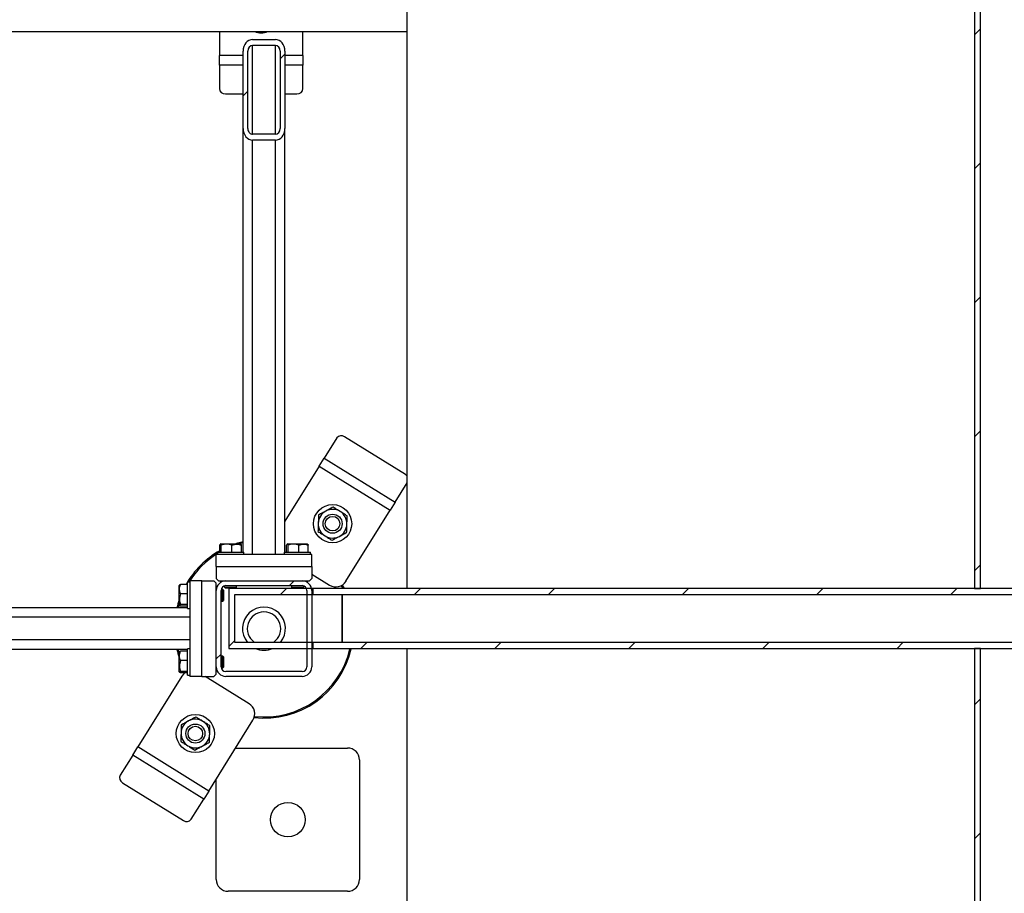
# Model space of a CAD drawing. Header units: millimetres. Extents: x 0 to 841, y 0 to 594.
# Tile 13 of 256: x 288 to 321, y 40 to 69. Entities that reach past the tile are written whole.
import ezdxf

# ---------------------------------------------------------------- set-up
doc = ezdxf.new("R2010")
doc.units = ezdxf.units.MM
doc.layers.add('TRAIT-FINS', color=9, linetype='Continuous')
doc.layers.add('TRAIT-FORT', color=4, linetype='Continuous', lineweight=25)

msp = doc.modelspace()

# ---------------------------------------------------------------- hatches: boundary and pattern name
at = {"layer": 'TRAIT-FINS'}
h = msp.add_hatch(dxfattribs=at)
h.set_pattern_fill('ANSI31', color=9, style=0)
h.paths.add_polyline_path([(320.176, 50.174), (320.376, 50.174), (320.376, 96.174), (320.176, 96.174)], flags=0)
h = msp.add_hatch(dxfattribs=at)
h.set_pattern_fill('ANSI31', color=9, angle=3e-322, style=0)
edge = h.paths.add_edge_path(flags=0)
edge.add_line((297.076, 65.586), (297.076, 68.182))
edge.add_ellipse((296.756, 68.182), major_axis=(0, 0.385), ratio=0.83205, start_angle=270, end_angle=360)
edge.add_line((296.756, 68.567), (295.996, 68.567))
edge.add_ellipse((295.996, 68.182), major_axis=(0, 0.385), ratio=0.83205, start_angle=0, end_angle=90)
edge.add_line((295.676, 68.182), (295.676, 65.586))
edge.add_ellipse((295.996, 65.586), major_axis=(0, 0.385), ratio=0.83205, start_angle=90, end_angle=180)
edge.add_line((295.996, 65.202), (296.756, 65.202))
edge.add_ellipse((296.756, 65.586), major_axis=(0, 0.385), ratio=0.83205, start_angle=180, end_angle=270)
edge = h.paths.add_edge_path(flags=0)
edge.add_line((296.916, 68.182), (296.916, 65.586))
edge.add_ellipse((296.756, 65.586), major_axis=(0, 0.192), ratio=0.83205, start_angle=180, end_angle=270, ccw=False)
edge.add_line((296.756, 65.394), (295.996, 65.394))
edge.add_ellipse((295.996, 65.586), major_axis=(0, 0.192), ratio=0.83205, start_angle=90, end_angle=180, ccw=False)
edge.add_line((295.836, 65.586), (295.836, 68.182))
edge.add_ellipse((295.996, 68.182), major_axis=(0, 0.192), ratio=0.83205, start_angle=0, end_angle=90, ccw=False)
edge.add_line((295.996, 68.375), (296.756, 68.375))
edge.add_ellipse((296.756, 68.182), major_axis=(0, 0.192), ratio=0.83205, start_angle=-90, end_angle=0, ccw=False)
h = msp.add_hatch(dxfattribs=at)
h.set_pattern_fill('ANSI31', color=9, angle=3e-322, style=0)
edge = h.paths.add_edge_path(flags=0)
edge.add_arc((297.656, 47.554), 0.32, 270, 360)
edge.add_line((297.976, 47.554), (297.976, 50.114))
edge.add_arc((297.656, 50.114), 0.32, 360, 450)
edge.add_line((297.656, 50.434), (295.096, 50.434))
edge.add_arc((295.096, 50.114), 0.32, 90, 180)
edge.add_line((294.776, 50.114), (294.776, 47.554))
edge.add_arc((295.096, 47.554), 0.32, 180, 270)
edge.add_line((295.096, 47.234), (297.656, 47.234))
edge = h.paths.add_edge_path(flags=0)
edge.add_line((297.816, 50.114), (297.816, 47.554))
edge.add_arc((297.656, 47.554), 0.16, 270, 360, ccw=False)
edge.add_line((297.656, 47.394), (295.096, 47.394))
edge.add_arc((295.096, 47.554), 0.16, 180, 270, ccw=False)
edge.add_line((294.936, 47.554), (294.936, 50.114))
edge.add_arc((295.096, 50.114), 0.16, 90, 180, ccw=False)
edge.add_line((295.096, 50.274), (297.656, 50.274))
edge.add_arc((297.656, 50.114), 0.16, 0, 90, ccw=False)
h = msp.add_hatch(dxfattribs=at)
h.set_pattern_fill('ANSI31', color=9, style=0)
h.paths.add_polyline_path([(295.396, 48.374), (295.396, 49.974), (298.016, 49.974), (298.016, 50.174), (295.196, 50.174), (295.196, 48.174), (298.016, 48.174), (298.016, 48.374)], flags=0)
h = msp.add_hatch(dxfattribs=at)
h.set_pattern_fill('ANSI31', color=9, style=0)
h.paths.add_polyline_path([(295.396, 48.374), (295.396, 49.974), (298.016, 49.974), (298.016, 50.174), (295.196, 50.174), (295.196, 48.174), (298.016, 48.174), (298.016, 48.374)], flags=0)
h = msp.add_hatch(dxfattribs=at)
h.set_pattern_fill('ANSI31', color=9, style=0)
h.paths.add_polyline_path([(298.016, 50.174), (298.016, 49.974), (344.375, 49.974), (344.375, 50.174)], flags=0)
h = msp.add_hatch(dxfattribs=at)
h.set_pattern_fill('ANSI31', color=9, style=0)
h.paths.add_polyline_path([(344.375, 48.374), (298.016, 48.374), (298.016, 48.174), (344.375, 48.174)], flags=0)
h = msp.add_hatch(dxfattribs=at)
h.set_pattern_fill('ANSI31', color=9, style=0)
h.paths.add_polyline_path([(320.176, 25.234), (320.376, 25.234), (320.376, 48.174), (320.176, 48.174)], flags=0)
h = msp.add_hatch(dxfattribs=at)
h.set_pattern_fill('ANSI31', color=9, style=0)
edge = h.paths.add_edge_path(flags=0)
edge.add_arc((297.176, 42.434), 0.58, 0, 360)

# ---------------------------------------------------------------- linework, layer by layer
at = {"layer": 'TRAIT-FORT', "color": 4, "linetype": 'Continuous', "lineweight": 25}
for p, q in [((301.176, 50.174), (301.176, 96.174)), ((320.176, 96.174), (320.176, 50.174)), ((320.376, 50.174), (320.376, 96.174)), ((259.024, 68.834), (301.176, 68.834)), ((294.881, 68.834), (294.881, 68.035)), ((297.681, 68.035), (297.681, 68.834)), ((295.996, 68.567), (296.756, 68.567)), ((295.996, 68.375), (296.756, 68.375)), ((295.996, 65.394), (295.996, 68.375)), ((296.756, 65.394), (296.756, 68.375)), ((294.881, 67.715), (294.881, 68.035)), ((295.676, 68.035), (294.881, 68.035)), ((295.676, 65.586), (295.676, 68.182)), ((295.836, 65.586), (295.836, 68.182)), ((296.916, 68.182), (296.916, 65.586)), ((297.076, 68.182), (297.076, 65.586)), ((297.681, 68.035), (297.076, 68.035)), ((297.681, 68.035), (297.681, 67.715)), ((294.881, 67.715), (294.881, 66.923)), ((295.676, 67.715), (294.881, 67.715)), ((297.681, 67.715), (297.076, 67.715)), ((297.681, 66.923), (297.681, 67.715)), ((295.081, 66.75), (295.676, 66.75)), ((297.076, 66.75), (297.481, 66.75)), ((295.676, 51.394), (295.676, 65.586)), ((296.756, 65.394), (295.996, 65.394)), ((297.076, 51.394), (297.076, 65.586)), ((296.756, 65.202), (295.996, 65.202)), ((295.996, 51.314), (295.996, 65.202)), ((296.756, 51.314), (296.756, 65.202)), ((298.813, 55.221), (298.394, 54.549)), ((301.112, 53.995), (299.074, 55.263)), ((298.225, 54.277), (298.394, 54.549)), ((298.394, 54.549), (300.772, 53.07)), ((298.225, 54.277), (297.076, 52.43)), ((298.225, 54.277), (300.603, 52.798)), ((300.772, 53.07), (301.176, 53.72)), ((299.123, 50.421), (300.603, 52.798)), ((300.772, 53.07), (300.603, 52.798)), ((294.894, 51.394), (294.894, 51.634)), ((294.933, 51.674), (294.913, 51.663)), ((294.933, 51.674), (295.579, 51.674)), ((294.943, 51.394), (294.943, 51.634)), ((295.304, 51.394), (295.304, 51.634)), ((295.676, 51.71), (295.541, 51.674)), ((295.598, 51.663), (295.579, 51.674)), ((295.617, 51.394), (295.617, 51.634)), ((297.134, 51.394), (297.134, 51.634)), ((297.173, 51.674), (297.153, 51.663)), ((297.173, 51.674), (297.819, 51.674)), ((297.183, 51.394), (297.183, 51.634)), ((297.544, 51.394), (297.544, 51.634)), ((297.838, 51.663), (297.819, 51.674)), ((297.857, 51.394), (297.857, 51.634)), ((294.776, 50.914), (294.776, 51.314)), ((297.976, 51.314), (294.776, 51.314)), ((294.816, 51.394), (294.816, 51.314)), ((294.816, 51.394), (295.662, 51.394)), ((295.662, 51.394), (295.696, 51.394)), ((295.696, 51.314), (295.696, 51.394)), ((297.056, 51.394), (297.056, 51.314)), ((297.056, 51.394), (297.902, 51.394)), ((297.902, 51.394), (297.936, 51.394)), ((297.936, 51.314), (297.936, 51.394)), ((297.976, 50.914), (297.976, 51.314)), ((294.776, 50.914), (294.776, 50.514)), ((294.776, 50.914), (297.976, 50.914)), ((297.976, 50.914), (297.976, 50.514)), ((294.776, 50.514), (294.856, 50.434)), ((297.896, 50.434), (297.976, 50.514)), ((297.976, 50.664), (298.572, 50.292)), ((293.547, 50.297), (293.536, 50.277)), ((293.536, 49.631), (293.536, 50.277)), ((293.816, 50.316), (293.576, 50.316)), ((293.896, 50.394), (293.816, 50.394)), ((293.816, 50.36), (293.816, 50.394)), ((293.816, 49.514), (293.816, 50.36)), ((294.296, 50.434), (293.896, 50.434)), ((293.896, 50.434), (293.896, 47.234)), ((294.296, 47.234), (294.296, 50.434)), ((294.296, 50.434), (294.696, 50.434)), ((294.776, 50.354), (294.696, 50.434)), ((294.776, 50.114), (294.776, 50.354)), ((294.778, 50.154), (294.776, 50.154)), ((294.856, 50.434), (295.096, 50.434)), ((294.988, 50.154), (294.941, 50.154)), ((295.016, 50.126), (294.988, 50.154)), ((294.988, 49.754), (294.988, 50.154)), ((295.056, 50.434), (295.056, 50.431)), ((295.056, 50.269), (295.056, 50.222)), ((295.056, 50.222), (295.084, 50.194)), ((295.056, 50.222), (295.456, 50.222)), ((295.428, 50.194), (295.084, 50.194)), ((295.096, 50.434), (297.656, 50.434)), ((295.096, 50.274), (297.656, 50.274)), ((295.196, 50.174), (295.196, 48.174)), ((298.016, 50.174), (295.196, 50.174)), ((295.428, 50.194), (295.456, 50.222)), ((295.456, 50.222), (295.456, 50.274)), ((297.296, 50.274), (297.296, 50.222)), ((297.296, 50.222), (297.324, 50.194)), ((297.296, 50.222), (297.696, 50.222)), ((297.668, 50.194), (297.324, 50.194)), ((297.656, 50.434), (297.896, 50.434)), ((297.668, 50.194), (297.696, 50.222)), ((297.696, 50.431), (297.696, 50.434)), ((297.696, 50.222), (297.696, 50.269)), ((298.016, 49.974), (298.016, 50.174)), ((298.016, 50.174), (298.016, 50.174)), ((344.375, 50.174), (298.016, 50.174)), ((298.016, 50.174), (298.016, 49.974)), ((320.176, 50.174), (320.376, 50.174)), ((293.816, 50.002), (293.576, 50.002)), ((294.776, 47.554), (294.776, 50.114)), ((294.936, 47.554), (294.936, 50.114)), ((295.016, 50.126), (295.016, 49.782)), ((295.396, 49.974), (298.016, 49.974)), ((295.396, 48.374), (295.396, 49.974)), ((297.816, 50.114), (297.816, 47.554)), ((297.976, 50.114), (297.976, 47.554)), ((298.016, 49.974), (298.016, 49.974)), ((298.016, 49.974), (344.375, 49.974)), ((298.996, 49.974), (298.996, 48.374)), ((298.996, 48.374), (298.996, 49.974)), ((293.816, 49.534), (279.623, 49.534)), ((293.536, 49.631), (293.547, 49.611)), ((293.816, 49.641), (293.576, 49.641)), ((293.816, 49.592), (293.576, 49.592)), ((293.816, 49.514), (293.896, 49.514)), ((294.936, 49.754), (294.988, 49.754)), ((294.988, 49.754), (295.016, 49.782)), ((293.896, 49.214), (280.008, 49.214)), ((293.896, 48.454), (280.008, 48.454)), ((295.196, 48.174), (298.016, 48.174)), ((298.016, 48.374), (295.396, 48.374)), ((298.016, 48.174), (298.016, 48.374)), ((298.016, 48.374), (298.016, 48.374)), ((344.375, 48.374), (298.016, 48.374)), ((298.016, 48.374), (298.016, 48.174)), ((298.016, 48.174), (298.016, 48.174)), ((298.016, 48.174), (344.375, 48.174)), ((299.197, 48.155), (299.197, 48.174)), ((301.176, 37.274), (301.176, 48.174)), ((320.176, 48.174), (320.176, 25.234)), ((320.376, 48.174), (320.176, 48.174)), ((320.376, 25.234), (320.376, 48.174)), ((293.816, 48.134), (279.623, 48.134)), ((293.547, 48.057), (293.536, 48.037)), ((293.536, 47.391), (293.536, 48.037)), ((293.816, 48.076), (293.576, 48.076)), ((293.896, 48.154), (293.816, 48.154)), ((293.816, 48.12), (293.816, 48.154)), ((293.816, 47.274), (293.816, 48.12)), ((294.988, 47.914), (294.936, 47.914)), ((295.016, 47.886), (294.988, 47.914)), ((294.988, 47.514), (294.988, 47.914)), ((295.016, 47.886), (295.016, 47.542)), ((301.176, 48.155), (299.197, 48.155)), ((293.816, 47.762), (293.576, 47.762)), ((294.776, 47.314), (294.776, 47.554)), ((294.776, 47.514), (294.778, 47.514)), ((294.941, 47.514), (294.988, 47.514)), ((294.988, 47.514), (295.016, 47.542)), ((293.628, 47.247), (292.149, 44.87)), ((293.536, 47.391), (293.547, 47.371)), ((293.816, 47.401), (293.576, 47.401)), ((293.816, 47.352), (293.576, 47.352)), ((293.816, 47.274), (293.896, 47.274)), ((294.296, 47.234), (293.896, 47.234)), ((294.296, 47.234), (294.696, 47.234)), ((295.877, 46.319), (294.406, 47.234)), ((294.696, 47.234), (294.776, 47.314)), ((297.656, 47.394), (295.096, 47.394)), ((297.656, 47.234), (295.096, 47.234)), ((294.526, 43.39), (296.005, 45.768)), ((291.98, 44.598), (292.149, 44.87)), ((294.526, 43.39), (292.149, 44.87)), ((291.98, 44.598), (291.561, 43.926)), ((294.357, 43.119), (291.98, 44.598)), ((295.424, 44.834), (299.176, 44.834)), ((299.576, 44.434), (299.576, 40.434)), ((291.64, 43.673), (293.677, 42.405)), ((294.776, 40.434), (294.776, 43.792)), ((294.526, 43.39), (294.357, 43.119)), ((293.939, 42.447), (294.357, 43.119)), ((299.176, 40.034), (295.176, 40.034))]:
    msp.add_line(p, q, dxfattribs=at)
at = {"layer": 'TRAIT-FORT', "color": 4, "linetype": 'Continuous', "lineweight": 25, "flags": 128}
for points in [[(295.409, 51.674), (295.505, 51.705), (295.676, 51.751)], [(299.015, 50.174), (298.995, 50.212), (298.959, 50.28)], [(298.996, 50.295), (299.031, 50.23), (299.06, 50.174)], [(293.536, 49.668), (293.501, 49.54), (293.5, 49.534)], [(293.5, 48.134), (293.502, 48.123), (293.536, 48)], [(293.723, 47.352), (293.676, 47.309), (293.628, 47.247)]]:
    msp.add_lwpolyline(points, dxfattribs=at)
at = {"layer": 'TRAIT-FORT', "color": 4, "linetype": 'Continuous', "lineweight": 25}
for centre, radius in [((298.674, 52.349), 0.64), ((298.674, 52.349), 0.32), ((298.674, 52.349), 0.244), ((294.077, 45.319), 0.64), ((294.077, 45.319), 0.32), ((294.077, 45.319), 0.244), ((297.176, 42.434), 0.58)]:
    msp.add_circle(centre, radius, dxfattribs=at)
for centre, radius, start, end in [((296.281, 69.435), 0.64, 249.9107, 290.0893), ((295.069, 66.938), 0.188, 184.4019, 273.8113), ((297.494, 66.938), 0.188, 266.1887, 355.5981), ((298.964, 55.11), 0.188, 54.2951, 143.7044), ((300.993, 53.803), 0.225, 35.5595, 58.2636), ((298.674, 52.349), 0.48, 58.1063, 118.1063), ((298.674, 52.349), 0.48, 118.1063, 178.1063), ((298.674, 52.349), 0.48, 358.1063, 58.1063), ((298.674, 52.349), 0.48, 178.1063, 238.1063), ((298.674, 52.349), 0.48, 298.1063, 358.1063), ((298.674, 52.349), 0.48, 238.1063, 298.1063), ((296.376, 48.834), 3, 119.5959, 150.4041), ((296.376, 48.834), 2.96, 121.8048, 148.1952), ((295.096, 50.114), 0.32, 90, 180), ((295.096, 50.114), 0.16, 90, 180), ((297.656, 50.114), 0.32, 360, 90), ((297.656, 50.114), 0.16, 360, 90), ((298.784, 50.632), 0.4, 238.1063, 328.1063), ((296.376, 48.834), 3, 161.2031, 166.5066), ((296.376, 48.834), 0.72, 320.291, 219.709), ((296.376, 48.834), 0.56, 304.7719, 235.2281), ((296.376, 48.834), 0.72, 246.4435, 293.5565), ((296.376, 48.834), 3, 193.4934, 198.7969), ((296.376, 48.834), 3, 263.6676, 346.9148), ((296.376, 48.834), 2.96, 263.7993, 346.7348), ((295.096, 47.554), 0.32, 180, 270), ((295.096, 47.554), 0.16, 180, 270), ((297.656, 47.554), 0.32, 270, 360), ((297.656, 47.554), 0.16, 270, 360), ((295.666, 45.979), 0.4, 328.1063, 58.1063), ((294.077, 45.319), 0.48, 118.1063, 178.1063), ((294.077, 45.319), 0.48, 58.1063, 118.1063), ((294.077, 45.319), 0.48, 358.1063, 58.1063), ((294.077, 45.319), 0.48, 178.1063, 238.1063), ((294.077, 45.319), 0.48, 298.1063, 358.1063), ((294.077, 45.319), 0.48, 238.1063, 298.1063), ((299.176, 44.434), 0.4, 0, 90), ((291.728, 43.839), 0.188, 152.5083, 241.9176), ((293.787, 42.558), 0.188, 234.2951, 323.7044), ((295.176, 40.434), 0.4, 180, 270), ((299.176, 40.434), 0.4, 270, 0)]:
    msp.add_arc(centre, radius, start, end, dxfattribs=at)
for centre, major_axis, start_param, end_param in [((295.996, 68.182), (0, 0.385), 0, 1.570796), ((295.996, 68.182), (0, 0.192), 0, 1.570796), ((296.756, 68.182), (0, 0.385), 4.712389, 6.283185), ((296.756, 68.182), (0, 0.192), 4.712389, 6.283185), ((295.996, 65.586), (0, 0.385), 1.570796, 3.141593), ((295.996, 65.586), (0, 0.192), 1.570796, 3.141593), ((296.756, 65.586), (0, 0.385), 3.141593, 4.712389), ((296.756, 65.586), (0, 0.192), 3.141593, 4.712389)]:
    msp.add_ellipse(centre, major_axis=major_axis, ratio=0.83205, start_param=start_param, end_param=end_param, dxfattribs=at)
for points, knots in [([(298.693, 52.903), (298.652, 52.881), (298.571, 52.838), (298.489, 52.794), (298.448, 52.772)], [0, 0, 0, 0, 0.4981655, 1, 1, 1, 1]), ([(298.928, 52.757), (298.889, 52.781), (298.81, 52.83), (298.732, 52.879), (298.693, 52.903)], [0, 0, 0, 0, 0.497844, 1, 1, 1, 1]), ([(298.204, 52.642), (298.202, 52.596), (298.199, 52.504), (298.196, 52.412), (298.195, 52.365)], [0, 0, 0, 0, 0.498165, 1, 1, 1, 1]), ([(298.448, 52.772), (298.407, 52.751), (298.325, 52.707), (298.244, 52.664), (298.204, 52.642)], [0, 0, 0, 0, 0.497844, 1, 1, 1, 1]), ([(299.163, 52.61), (299.124, 52.634), (299.046, 52.683), (298.968, 52.732), (298.928, 52.757)], [0, 0, 0, 0, 0.498165, 1, 1, 1, 1]), ([(299.154, 52.333), (299.156, 52.379), (299.159, 52.472), (299.162, 52.564), (299.163, 52.61)], [0, 0, 0, 0, 0.497844, 1, 1, 1, 1]), ([(298.195, 52.365), (298.193, 52.319), (298.19, 52.226), (298.187, 52.134), (298.185, 52.088)], [0, 0, 0, 0, 0.4978437, 1, 1, 1, 1]), ([(299.145, 52.056), (299.146, 52.102), (299.149, 52.194), (299.153, 52.287), (299.154, 52.333)], [0, 0, 0, 0, 0.498165, 1, 1, 1, 1]), ([(298.185, 52.088), (298.224, 52.064), (298.302, 52.015), (298.381, 51.966), (298.421, 51.942)], [0, 0, 0, 0, 0.498165, 1, 1, 1, 1]), ([(298.421, 51.942), (298.46, 51.917), (298.539, 51.868), (298.617, 51.819), (298.656, 51.795)], [0, 0, 0, 0, 0.497844, 1, 1, 1, 1]), ([(298.656, 51.795), (298.696, 51.817), (298.777, 51.86), (298.859, 51.904), (298.9, 51.926)], [0, 0, 0, 0, 0.4981655, 1, 1, 1, 1]), ([(298.9, 51.926), (298.941, 51.947), (299.023, 51.991), (299.104, 52.035), (299.145, 52.056)], [0, 0, 0, 0, 0.497844, 1, 1, 1, 1]), ([(294.894, 51.634), (294.9, 51.646), (294.91, 51.666), (294.925, 51.664), (294.935, 51.65), (294.941, 51.637), (294.943, 51.634)], [0, 0, 0, 0, 0.385549, 0.637642, 0.896546, 1, 1, 1, 1]), ([(295.304, 51.634), (295.273, 51.643), (295.209, 51.66), (295.115, 51.667), (295.025, 51.657), (294.97, 51.642), (294.943, 51.634)], [0, 0, 0, 0, 0.2646049, 0.5349477, 0.7653431, 1, 1, 1, 1]), ([(295.304, 51.634), (295.331, 51.643), (295.386, 51.66), (295.468, 51.667), (295.546, 51.657), (295.593, 51.642), (295.617, 51.634)], [0, 0, 0, 0, 0.2646049, 0.5349477, 0.7653431, 1, 1, 1, 1]), ([(295.598, 51.662), (295.599, 51.662), (295.604, 51.662), (295.61, 51.65), (295.616, 51.637), (295.617, 51.634)], [0, 0, 0, 0, 0.082237, 0.737977, 1, 1, 1, 1]), ([(297.134, 51.634), (297.14, 51.646), (297.15, 51.666), (297.165, 51.664), (297.175, 51.65), (297.181, 51.637), (297.183, 51.634)], [0, 0, 0, 0, 0.385549, 0.637642, 0.896546, 1, 1, 1, 1]), ([(297.544, 51.634), (297.513, 51.643), (297.449, 51.66), (297.355, 51.667), (297.265, 51.657), (297.21, 51.642), (297.183, 51.634)], [0, 0, 0, 0, 0.2646049, 0.5349477, 0.7653431, 1, 1, 1, 1]), ([(297.544, 51.634), (297.571, 51.643), (297.626, 51.66), (297.708, 51.667), (297.786, 51.657), (297.833, 51.642), (297.857, 51.634)], [0, 0, 0, 0, 0.2646049, 0.5349477, 0.7653431, 1, 1, 1, 1]), ([(297.838, 51.662), (297.839, 51.662), (297.844, 51.662), (297.85, 51.65), (297.856, 51.637), (297.857, 51.634)], [0, 0, 0, 0, 0.082237, 0.737977, 1, 1, 1, 1]), ([(293.576, 50.002), (293.567, 50.03), (293.549, 50.085), (293.543, 50.166), (293.552, 50.244), (293.568, 50.291), (293.576, 50.316)], [0, 0, 0, 0, 0.2646049, 0.5349477, 0.7653431, 1, 1, 1, 1]), ([(293.548, 50.297), (293.548, 50.297), (293.548, 50.302), (293.56, 50.308), (293.572, 50.314), (293.576, 50.316)], [0, 0, 0, 0, 0.082237, 0.737977, 1, 1, 1, 1]), ([(293.576, 50.002), (293.567, 49.971), (293.549, 49.908), (293.543, 49.814), (293.552, 49.724), (293.568, 49.669), (293.576, 49.641)], [0, 0, 0, 0, 0.2646049, 0.5349477, 0.7653431, 1, 1, 1, 1]), ([(293.576, 49.592), (293.564, 49.598), (293.544, 49.609), (293.545, 49.623), (293.559, 49.633), (293.572, 49.639), (293.576, 49.641)], [0, 0, 0, 0, 0.385549, 0.637642, 0.896546, 1, 1, 1, 1]), ([(293.576, 47.762), (293.567, 47.79), (293.549, 47.845), (293.543, 47.926), (293.552, 48.004), (293.568, 48.051), (293.576, 48.076)], [0, 0, 0, 0, 0.2646049, 0.5349477, 0.7653431, 1, 1, 1, 1]), ([(293.548, 48.057), (293.548, 48.057), (293.548, 48.062), (293.56, 48.068), (293.572, 48.074), (293.576, 48.076)], [0, 0, 0, 0, 0.082237, 0.737977, 1, 1, 1, 1]), ([(293.576, 47.762), (293.567, 47.731), (293.549, 47.668), (293.543, 47.574), (293.552, 47.484), (293.568, 47.429), (293.576, 47.401)], [0, 0, 0, 0, 0.2646049, 0.5349477, 0.7653431, 1, 1, 1, 1]), ([(293.576, 47.352), (293.564, 47.358), (293.544, 47.369), (293.545, 47.383), (293.559, 47.393), (293.572, 47.399), (293.576, 47.401)], [0, 0, 0, 0, 0.385549, 0.637642, 0.896546, 1, 1, 1, 1]), ([(294.095, 45.873), (294.055, 45.851), (293.974, 45.808), (293.892, 45.764), (293.851, 45.742)], [0, 0, 0, 0, 0.498165, 1, 1, 1, 1]), ([(294.331, 45.726), (294.291, 45.751), (294.212, 45.8), (294.134, 45.848), (294.095, 45.873)], [0, 0, 0, 0, 0.497844, 1, 1, 1, 1]), ([(293.606, 45.612), (293.605, 45.566), (293.602, 45.474), (293.599, 45.381), (293.597, 45.335)], [0, 0, 0, 0, 0.498165, 1, 1, 1, 1]), ([(293.851, 45.742), (293.81, 45.72), (293.728, 45.677), (293.647, 45.633), (293.606, 45.612)], [0, 0, 0, 0, 0.497844, 1, 1, 1, 1]), ([(294.566, 45.58), (294.527, 45.604), (294.449, 45.653), (294.37, 45.702), (294.331, 45.726)], [0, 0, 0, 0, 0.498165, 1, 1, 1, 1]), ([(294.557, 45.303), (294.558, 45.349), (294.561, 45.442), (294.564, 45.534), (294.566, 45.58)], [0, 0, 0, 0, 0.4978437, 1, 1, 1, 1]), ([(293.597, 45.335), (293.596, 45.288), (293.593, 45.195), (293.59, 45.104), (293.588, 45.058)], [0, 0, 0, 0, 0.497844, 1, 1, 1, 1]), ([(294.548, 45.026), (294.549, 45.072), (294.552, 45.163), (294.555, 45.256), (294.557, 45.303)], [0, 0, 0, 0, 0.498165, 1, 1, 1, 1]), ([(293.588, 45.058), (293.627, 45.034), (293.705, 44.985), (293.784, 44.936), (293.823, 44.911)], [0, 0, 0, 0, 0.498165, 1, 1, 1, 1]), ([(293.823, 44.911), (293.863, 44.887), (293.942, 44.838), (294.02, 44.789), (294.059, 44.765)], [0, 0, 0, 0, 0.497844, 1, 1, 1, 1]), ([(294.059, 44.765), (294.099, 44.786), (294.18, 44.83), (294.262, 44.873), (294.303, 44.895)], [0, 0, 0, 0, 0.4981655, 1, 1, 1, 1]), ([(294.303, 44.895), (294.344, 44.917), (294.426, 44.961), (294.507, 45.004), (294.548, 45.026)], [0, 0, 0, 0, 0.497844, 1, 1, 1, 1])]:
    msp.add_open_spline(points, degree=3, knots=knots, dxfattribs=at)

doc.saveas('drawing.dxf')
